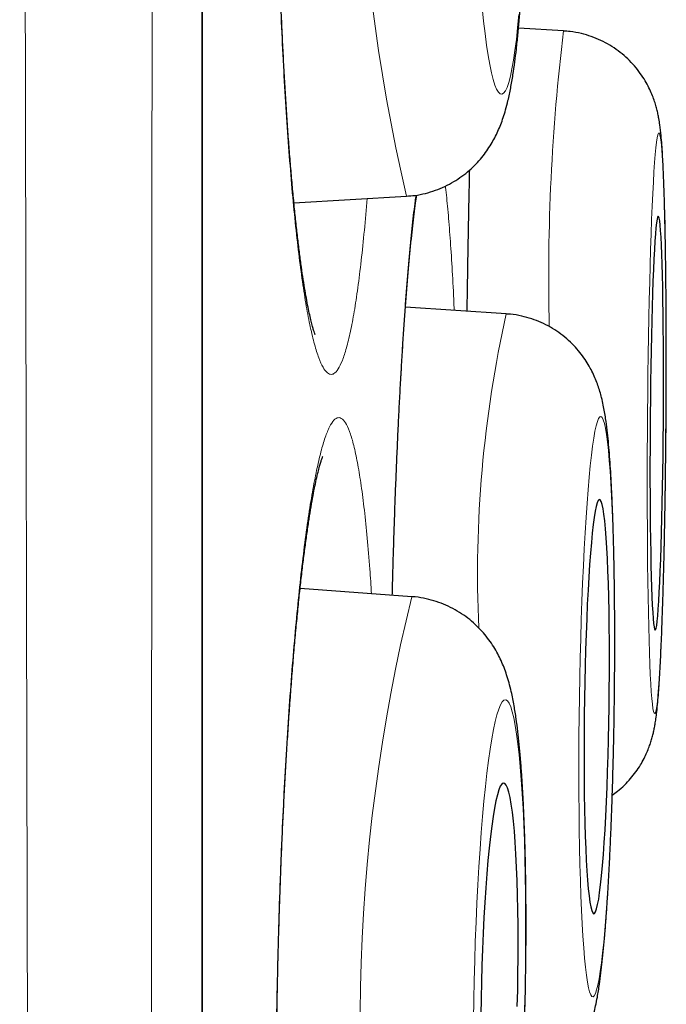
# Model space of a CAD drawing. Header units: millimetres. Extents: x 8 to 761, y 12 to 790.
# Tile 231 of 241: x 606.45 to 608.36, y 769.64 to 772.56. Entities that reach past the tile are written whole.
import ezdxf

# ---------------------------------------------------------------- set-up
doc = ezdxf.new("R2010")
doc.units = ezdxf.units.MM

msp = doc.modelspace()

# ---------------------------------------------------------------- linework, layer by layer
at = {"color": 252, "linetype": 'Continuous', "lineweight": 0}
for p, q in [((606.9903, 772.3141), (606.9903, 789.0119)), ((606.9903, 755.6163), (606.9903, 772.3141))]:
    msp.add_line(p, q, dxfattribs=at)
at = {"color": 7, "linetype": 'Continuous', "lineweight": 30}
for p, q in [((606.9927, 755.6467), (606.9927, 788.9815)), ((608.0601, 772.5251), (607.9269, 772.533)), ((608.0601, 772.5251), (608.061, 772.5247)), ((607.2626, 772.0162), (607.5958, 772.036)), ((607.8906, 771.6878), (607.5924, 771.7076)), ((607.8906, 771.6878), (607.892, 771.6875)), ((607.6113, 770.8507), (607.2808, 770.8748))]:
    msp.add_line(p, q, dxfattribs=at)
at = {"color": 252, "linetype": 'Continuous', "lineweight": 0, "flags": 128}
for points in [[(607.8196, 772.5942), (607.8237, 772.5543), (607.8279, 772.5172), (607.8324, 772.4833), (607.837, 772.4526), (607.8418, 772.4253), (607.8467, 772.4015), (607.8518, 772.3813), (607.8569, 772.3649), (607.862, 772.3523), (607.8673, 772.3435), (607.8725, 772.3386), (607.8777, 772.3376), (607.8829, 772.3406), (607.888, 772.3474), (607.8931, 772.3581), (607.898, 772.3727), (607.9028, 772.391), (607.9075, 772.4129), (607.912, 772.4385), (607.9164, 772.4675), (607.9205, 772.4998), (607.9244, 772.5354), (607.928, 772.5739)], [(608.3632, 771.3645), (608.3635, 771.4225), (608.3637, 771.4802), (608.3638, 771.5374), (608.3638, 771.5938), (608.3637, 771.6491), (608.3634, 771.7032), (608.363, 771.7557), (608.3625, 771.8064), (608.3618, 771.8552), (608.361, 771.9016), (608.3602, 771.9457), (608.3592, 771.987), (608.3581, 772.0256), (608.3569, 772.0611), (608.3556, 772.0934), (608.3542, 772.1224), (608.3527, 772.148), (608.3511, 772.17), (608.3495, 772.1883), (608.3478, 772.2028), (608.3461, 772.2135), (608.3443, 772.2204), (608.3425, 772.2233), (608.3406, 772.2223), (608.3388, 772.2174), (608.3369, 772.2086), (608.335, 772.196), (608.3331, 772.1796), (608.3312, 772.1594), (608.3293, 772.1356), (608.3275, 772.1083), (608.3257, 772.0777), (608.324, 772.0437), (608.3223, 772.0067), (608.3206, 771.9667), (608.3191, 771.924), (608.3176, 771.8787), (608.3162, 771.8311), (608.3149, 771.7813), (608.3137, 771.7297), (608.3125, 771.6763), (608.3115, 771.6216), (608.3106, 771.5657), (608.3098, 771.5089), (608.3092, 771.4514), (608.3086, 771.3935), (608.3082, 771.3355), (608.3079, 771.2776), (608.3077, 771.2201), (608.3077, 771.1632), (608.3078, 771.1073), (608.308, 771.0526), (608.3083, 770.9993), (608.3088, 770.9476), (608.3094, 770.8979), (608.3101, 770.8502), (608.3109, 770.805), (608.3119, 770.7622), (608.3129, 770.7223), (608.3141, 770.6852), (608.3153, 770.6513), (608.3167, 770.6206), (608.3181, 770.5933), (608.3196, 770.5695), (608.3212, 770.5494), (608.3229, 770.5329), (608.3246, 770.5203), (608.3264, 770.5115), (608.3282, 770.5066), (608.33, 770.5056), (608.3319, 770.5086), (608.3338, 770.5154), (608.3356, 770.5261), (608.3375, 770.5407), (608.3394, 770.559), (608.3413, 770.581), (608.3431, 770.6065), (608.345, 770.6355), (608.3467, 770.6679), (608.3484, 770.7034), (608.3501, 770.7419), (608.3517, 770.7833), (608.3532, 770.8273), (608.3547, 770.8738), (608.356, 770.9225), (608.3573, 770.9732), (608.3585, 771.0257), (608.3595, 771.0798), (608.3605, 771.1352), (608.3613, 771.1916), (608.3621, 771.2488), (608.3627, 771.3065), (608.3632, 771.3645)], [(608.2097, 770.5255), (608.2104, 770.5835), (608.2108, 770.6412), (608.211, 770.6984), (608.211, 770.7548), (608.2107, 770.8101), (608.2102, 770.8642), (608.2094, 770.9167), (608.2084, 770.9674), (608.2072, 771.0162), (608.2057, 771.0626), (608.2041, 771.1066), (608.2022, 771.148), (608.2001, 771.1865), (608.1979, 771.2221), (608.1954, 771.2544), (608.1928, 771.2834), (608.19, 771.309), (608.1871, 771.3309), (608.1841, 771.3492), (608.1809, 771.3638), (608.1776, 771.3745), (608.1743, 771.3813), (608.1708, 771.3843), (608.1673, 771.3833), (608.1638, 771.3784), (608.1602, 771.3696), (608.1567, 771.357), (608.1531, 771.3405), (608.1496, 771.3204), (608.1461, 771.2966), (608.1426, 771.2693), (608.1393, 771.2386), (608.136, 771.2047), (608.1328, 771.1676), (608.1297, 771.1277), (608.1268, 771.085), (608.124, 771.0397), (608.1214, 770.9921), (608.1189, 770.9423), (608.1166, 770.8907), (608.1145, 770.8374), (608.1126, 770.7826), (608.1109, 770.7267), (608.1094, 770.6699), (608.1082, 770.6124), (608.1072, 770.5545), (608.1064, 770.4965), (608.1058, 770.4386), (608.1055, 770.3811), (608.1054, 770.3243), (608.1056, 770.2684), (608.106, 770.2136), (608.1066, 770.1603), (608.1075, 770.1087), (608.1086, 770.0589), (608.11, 770.0113), (608.1115, 769.966), (608.1133, 769.9233), (608.1153, 769.8833), (608.1174, 769.8463), (608.1198, 769.8124), (608.1223, 769.7817), (608.125, 769.7544), (608.1279, 769.7306), (608.1309, 769.7104), (608.134, 769.694), (608.1372, 769.6814), (608.1405, 769.6726), (608.1439, 769.6677), (608.1474, 769.6667), (608.1509, 769.6697), (608.1544, 769.6765), (608.158, 769.6872), (608.1616, 769.7018), (608.1651, 769.7201), (608.1686, 769.742), (608.1721, 769.7676), (608.1755, 769.7966), (608.1788, 769.8289), (608.1821, 769.8644), (608.1852, 769.903), (608.1882, 769.9443), (608.1911, 769.9884), (608.1938, 770.0348), (608.1963, 770.0835), (608.1987, 770.1343), (608.2009, 770.1868), (608.2029, 770.2408), (608.2047, 770.2962), (608.2063, 770.3526), (608.2077, 770.4098), (608.2088, 770.4675), (608.2097, 770.5255)], [(607.9461, 769.6867), (607.9471, 769.7447), (607.9477, 769.8024), (607.948, 769.8596), (607.948, 769.916), (607.9475, 769.9714), (607.9468, 770.0254), (607.9456, 770.0779), (607.9442, 770.1286), (607.9424, 770.1773), (607.9403, 770.2238), (607.9378, 770.2678), (607.9351, 770.3092), (607.932, 770.3477), (607.9287, 770.3832), (607.9251, 770.4156), (607.9213, 770.4446), (607.9172, 770.4701), (607.9129, 770.4921), (607.9085, 770.5104), (607.9038, 770.5249), (607.899, 770.5356), (607.8941, 770.5425), (607.8891, 770.5454), (607.8839, 770.5444), (607.8788, 770.5395), (607.8736, 770.5308), (607.8683, 770.5181), (607.8631, 770.5017), (607.8579, 770.4816), (607.8528, 770.4578), (607.8478, 770.4305), (607.8428, 770.3998), (607.838, 770.3659), (607.8333, 770.3288), (607.8288, 770.2889), (607.8245, 770.2461), (607.8204, 770.2009), (607.8166, 770.1533), (607.813, 770.1035), (607.8096, 770.0519), (607.8065, 769.9986), (607.8038, 769.9438), (607.8013, 769.8879), (607.7991, 769.8311), (607.7973, 769.7736), (607.7958, 769.7157), (607.7946, 769.6577), (607.7938, 769.5999)], [(607.9448, 769.6288), (607.9461, 769.6867)]]:
    msp.add_lwpolyline(points, dxfattribs=at)
at = {"color": 7, "linetype": 'Continuous', "lineweight": 30, "flags": 128}
for points in [[(608.3553, 771.3645), (608.3556, 771.4132), (608.3558, 771.4616), (608.3558, 771.5093), (608.3557, 771.5562), (608.3555, 771.6018), (608.3552, 771.646), (608.3547, 771.6883), (608.3541, 771.7287), (608.3534, 771.7667), (608.3526, 771.8022), (608.3517, 771.8349), (608.3507, 771.8646), (608.3496, 771.8912), (608.3484, 771.9144), (608.3471, 771.9342), (608.3458, 771.9503), (608.3444, 771.9628), (608.3429, 771.9715), (608.3414, 771.9763), (608.3398, 771.9773), (608.3383, 771.9744), (608.3367, 771.9676), (608.3351, 771.957), (608.3335, 771.9427), (608.3319, 771.9247), (608.3304, 771.9032), (608.3289, 771.8783), (608.3274, 771.8501), (608.326, 771.8189), (608.3246, 771.7848), (608.3233, 771.748), (608.3221, 771.7088), (608.321, 771.6674), (608.32, 771.6241), (608.319, 771.5792), (608.3182, 771.5329), (608.3175, 771.4855), (608.3169, 771.4374), (608.3164, 771.3888), (608.3161, 771.3401), (608.3159, 771.2915), (608.3158, 771.2434), (608.3158, 771.196), (608.3159, 771.1498), (608.3162, 771.1048), (608.3166, 771.0615), (608.3171, 771.0202), (608.3178, 770.981), (608.3185, 770.9442), (608.3194, 770.9101), (608.3203, 770.8788), (608.3214, 770.8506), (608.3225, 770.8257), (608.3238, 770.8042), (608.3251, 770.7862), (608.3265, 770.7719), (608.3279, 770.7613), (608.3294, 770.7546), (608.3309, 770.7517), (608.3325, 770.7526), (608.3341, 770.7575), (608.3357, 770.7661), (608.3373, 770.7786), (608.3388, 770.7948), (608.3404, 770.8145), (608.3419, 770.8378), (608.3434, 770.8643), (608.3449, 770.8941), (608.3463, 770.9268), (608.3476, 770.9622), (608.3488, 771.0003), (608.35, 771.0406), (608.3511, 771.083), (608.3521, 771.1271), (608.3529, 771.1727), (608.3537, 771.2196), (608.3544, 771.2674), (608.3549, 771.3158), (608.3553, 771.3645)], [(608.195, 770.5255), (608.1955, 770.5742), (608.1958, 770.6226), (608.1959, 770.6703), (608.1957, 770.7172), (608.1953, 770.7628), (608.1947, 770.807), (608.1938, 770.8494), (608.1928, 770.8897), (608.1914, 770.9277), (608.1899, 770.9632), (608.1882, 770.9959), (608.1863, 771.0256), (608.1842, 771.0522), (608.182, 771.0754), (608.1796, 771.0952), (608.177, 771.1113), (608.1744, 771.1238), (608.1716, 771.1325), (608.1688, 771.1373), (608.1659, 771.1383), (608.1629, 771.1354), (608.1599, 771.1286), (608.1569, 771.118), (608.1539, 771.1037), (608.151, 771.0857), (608.1481, 771.0642), (608.1452, 771.0393), (608.1424, 771.0111), (608.1398, 770.9799), (608.1372, 770.9458), (608.1348, 770.909), (608.1325, 770.8698), (608.1304, 770.8284), (608.1285, 770.7851), (608.1267, 770.7402), (608.1252, 770.6939), (608.1239, 770.6466), (608.1227, 770.5984), (608.1218, 770.5499), (608.1212, 770.5011), (608.1207, 770.4526), (608.1206, 770.4044), (608.1206, 770.3571), (608.1209, 770.3108), (608.1214, 770.2659), (608.1221, 770.2226), (608.1231, 770.1812), (608.1243, 770.142), (608.1257, 770.1052), (608.1274, 770.0711), (608.1292, 770.0399), (608.1312, 770.0117), (608.1333, 769.9868), (608.1357, 769.9653), (608.1381, 769.9473), (608.1407, 769.933), (608.1434, 769.9224), (608.1463, 769.9156), (608.1491, 769.9127), (608.1521, 769.9137), (608.155, 769.9185), (608.158, 769.9272), (608.161, 769.9397), (608.164, 769.9558), (608.1669, 769.9756), (608.1698, 769.9988), (608.1726, 770.0254), (608.1754, 770.0551), (608.178, 770.0878), (608.1805, 770.1233), (608.1828, 770.1613), (608.185, 770.2016), (608.187, 770.244), (608.1889, 770.2881), (608.1905, 770.3338), (608.192, 770.3806), (608.1932, 770.4284), (608.1942, 770.4768), (608.195, 770.5255)], [(607.9245, 769.6867), (607.9253, 769.7354), (607.9258, 769.7838), (607.9259, 769.8316), (607.9256, 769.8784), (607.925, 769.9241), (607.9241, 769.9682), (607.9228, 770.0106), (607.9212, 770.0509), (607.9193, 770.0889), (607.9171, 770.1244), (607.9146, 770.1571), (607.9118, 770.1868), (607.9087, 770.2133), (607.9054, 770.2366), (607.9019, 770.2563), (607.8982, 770.2725), (607.8943, 770.285), (607.8902, 770.2936), (607.8861, 770.2985), (607.8818, 770.2994), (607.8775, 770.2965), (607.8731, 770.2898), (607.8687, 770.2792), (607.8643, 770.2649), (607.86, 770.2469), (607.8557, 770.2254), (607.8515, 770.2005), (607.8475, 770.1723), (607.8436, 770.1411), (607.8398, 770.1069), (607.8363, 770.0702), (607.833, 770.031), (607.8299, 769.9896), (607.827, 769.9463), (607.8245, 769.9014), (607.8222, 769.8551), (607.8203, 769.8078), (607.8186, 769.7597), (607.8173, 769.7111), (607.8163, 769.6624), (607.8157, 769.6138)], [(607.9234, 769.638), (607.9245, 769.6867)]]:
    msp.add_lwpolyline(points, dxfattribs=at)
at = {"color": 252, "linetype": 'Continuous', "lineweight": 0}
for centre, radius, start, end in [((612.6348, 773.2287), 5.1782, 167.4587, 193.3162), ((614.0795, 771.7961), 6.0633, 173.09521, 181.37782), ((611.3293, 770.9197), 3.5235, 167.4081, 182.624), ((612.7522, 769.5885), 5.2936, 166.2046, 191.4887)]:
    msp.add_arc(centre, radius, start, end, dxfattribs=at)
for points, knots in [([(606.5622, 754.2396), (606.5622, 754.2398), (606.5622, 754.2421), (606.5619, 754.2595), (606.5614, 754.2925), (606.5607, 754.3408), (606.5598, 754.4022), (606.5586, 754.478), (606.5573, 754.568), (606.5557, 754.6724), (606.554, 754.7908), (606.5521, 754.9232), (606.5501, 755.0697), (606.548, 755.2277), (606.5458, 755.3966), (606.5436, 755.576), (606.5414, 755.7679), (606.5392, 755.9719), (606.5369, 756.1876), (606.5347, 756.4149), (606.5324, 756.6539), (606.5302, 756.9082), (606.5278, 757.1781), (606.5255, 757.4642), (606.5231, 757.7622), (606.5208, 758.0696), (606.5184, 758.3855), (606.5162, 758.7096), (606.514, 759.0443), (606.5118, 759.3903), (606.5096, 759.747), (606.5076, 760.1123), (606.5056, 760.4851), (606.5037, 760.872), (606.5018, 761.2755), (606.4998, 761.6961), (606.4979, 762.126), (606.4961, 762.5576), (606.4943, 762.9897), (606.4926, 763.4218), (606.4909, 763.8612), (606.4893, 764.3083), (606.4877, 764.7627), (606.4861, 765.2214), (606.4846, 765.6834), (606.4832, 766.157), (606.4818, 766.6446), (606.4806, 767.0907), (606.4796, 767.4843), (606.4787, 767.824), (606.4777, 768.2125), (606.4767, 768.6504), (606.4755, 769.139), (606.4744, 769.6304), (606.4732, 770.1253), (606.4721, 770.6229), (606.4711, 771.1202), (606.47, 771.6159), (606.469, 772.119), (606.468, 772.6318), (606.4671, 773.1543), (606.4662, 773.6766), (606.4654, 774.1889), (606.4646, 774.6902), (606.4638, 775.1807), (606.4631, 775.6695), (606.4623, 776.1571), (606.4616, 776.6427), (606.4609, 777.1235), (606.4602, 777.5981), (606.4595, 778.0753), (606.4589, 778.5568), (606.4583, 778.9883), (606.4578, 779.3625), (606.4575, 779.6809), (606.4571, 780.0033), (606.4568, 780.3292), (606.4565, 780.6585), (606.4562, 780.9843), (606.4559, 781.3072), (606.4556, 781.6267), (606.4553, 781.9429), (606.455, 782.255), (606.4547, 782.5959), (606.4544, 782.9632), (606.4541, 783.3551), (606.4538, 783.739), (606.4534, 784.1141), (606.4532, 784.4798), (606.4529, 784.8362), (606.4527, 785.1832), (606.4525, 785.526), (606.4524, 785.8634), (606.4523, 786.195), (606.4522, 786.5153), (606.4521, 786.8185), (606.452, 787.1048), (606.4519, 787.3749), (606.4519, 787.6339), (606.4518, 787.8812), (606.4517, 788.1163), (606.4516, 788.3394), (606.4516, 788.5504), (606.4515, 788.7522), (606.4516, 788.9437), (606.4516, 789.1243), (606.4517, 789.2908), (606.4517, 789.4327), (606.4518, 789.5531), (606.4518, 789.6547), (606.4519, 789.7473), (606.4519, 789.8305), (606.4519, 789.9043), (606.4519, 789.9689), (606.4519, 790.0241), (606.4519, 790.0696), (606.4519, 790.105), (606.4518, 790.1308), (606.4518, 790.1395), (606.4518, 790.1437)], [0, 0, 0, 0, 0.000866, 0.009628, 0.018417, 0.027206, 0.036047, 0.044895, 0.053917, 0.062941, 0.071964, 0.081051, 0.09014, 0.099228, 0.107985, 0.116741, 0.125524, 0.134308, 0.143064, 0.151821, 0.160603, 0.169385, 0.178572, 0.187759, 0.196975, 0.20619, 0.215182, 0.224174, 0.233193, 0.242212, 0.251284, 0.260363, 0.269296, 0.278235, 0.287688, 0.297142, 0.306626, 0.316111, 0.325124, 0.334137, 0.343178, 0.352219, 0.361312, 0.370413, 0.379367, 0.388328, 0.397808, 0.407288, 0.41363, 0.419972, 0.426313, 0.435282, 0.444251, 0.453247, 0.462243, 0.471291, 0.480346, 0.489257, 0.498174, 0.507603, 0.517032, 0.526494, 0.535955, 0.544905, 0.553854, 0.562831, 0.571807, 0.580836, 0.589871, 0.598762, 0.60766, 0.617067, 0.626474, 0.632768, 0.639061, 0.645354, 0.652049, 0.658744, 0.66545, 0.672156, 0.678897, 0.685638, 0.692391, 0.699143, 0.708053, 0.716964, 0.725901, 0.734838, 0.743749, 0.752659, 0.761597, 0.770535, 0.779903, 0.78927, 0.798669, 0.808068, 0.816974, 0.825879, 0.834812, 0.843744, 0.85265, 0.861556, 0.870489, 0.879422, 0.888783, 0.898145, 0.907539, 0.916933, 0.924423, 0.931915, 0.939406, 0.946934, 0.954462, 0.961989, 0.96963, 0.977272, 0.984913, 0.992593, 1, 1, 1, 1]), ([(606.8479, 789.9146), (606.8479, 789.9136), (606.8479, 789.9118), (606.8479, 789.8968), (606.8479, 789.8729), (606.848, 789.8392), (606.848, 789.7959), (606.8481, 789.7429), (606.8481, 789.6799), (606.8481, 789.6069), (606.8481, 789.524), (606.8481, 789.4313), (606.8481, 789.3288), (606.8481, 789.2107), (606.848, 789.0752), (606.848, 788.9202), (606.848, 788.7523), (606.848, 788.5717), (606.848, 788.3786), (606.848, 788.1732), (606.848, 787.9554), (606.8481, 787.7216), (606.8481, 787.4717), (606.8481, 787.2048), (606.8481, 786.9251), (606.848, 786.6377), (606.848, 786.344), (606.8479, 786.0446), (606.8478, 785.7344), (606.8477, 785.413), (606.8477, 785.0806), (606.8476, 784.7394), (606.8475, 784.3902), (606.8475, 784.0268), (606.8474, 783.647), (606.8474, 783.2502), (606.8473, 782.8437), (606.8472, 782.4347), (606.8471, 782.0245), (606.847, 781.6139), (606.8468, 781.1952), (606.8467, 780.7687), (606.8465, 780.3347), (606.8463, 779.8952), (606.8461, 779.4506), (606.8459, 779.0008), (606.8458, 778.5453), (606.8456, 778.0835), (606.8455, 777.6162), (606.8453, 777.1462), (606.8452, 776.6749), (606.845, 776.1936), (606.8448, 775.6999), (606.8445, 775.1934), (606.8443, 774.684), (606.844, 774.1805), (606.8437, 773.6841), (606.8434, 773.1947), (606.8431, 772.7041), (606.8428, 772.2117), (606.8425, 771.7182), (606.8422, 771.2267), (606.8419, 770.7384), (606.8416, 770.2445), (606.8413, 769.7427), (606.8409, 769.2331), (606.8405, 768.7254), (606.8401, 768.2283), (606.8397, 767.7423), (606.8393, 767.2674), (606.8388, 766.7958), (606.8383, 766.327), (606.8378, 765.8618), (606.8374, 765.4031), (606.8369, 764.952), (606.8364, 764.5002), (606.8359, 764.046), (606.8354, 763.5899), (606.8349, 763.1405), (606.8344, 762.7065), (606.8338, 762.2882), (606.8332, 761.8849), (606.8326, 761.4891), (606.8319, 761.1003), (606.8312, 760.7193), (606.8305, 760.3484), (606.8298, 759.9883), (606.8291, 759.6327), (606.8284, 759.2806), (606.8277, 758.9326), (606.8269, 758.5955), (606.8262, 758.2778), (606.8254, 757.9791), (606.8246, 757.6984), (606.8238, 757.4278), (606.823, 757.168), (606.8221, 756.9191), (606.8213, 756.6813), (606.8204, 756.4545), (606.8195, 756.2357), (606.8186, 756.026), (606.8177, 755.826), (606.8168, 755.6391), (606.816, 755.4683), (606.8152, 755.3131), (606.8145, 755.1728), (606.8138, 755.0449), (606.8131, 754.9297), (606.8124, 754.8274), (606.8119, 754.7381), (606.8113, 754.6616), (606.8109, 754.5973), (606.8105, 754.5459), (606.8101, 754.5087), (606.8099, 754.4852), (606.8099, 754.4823), (606.8099, 754.4808)], [0, 0, 0, 0, 0.007376, 0.014754, 0.02213, 0.029543, 0.036956, 0.044369, 0.051894, 0.059421, 0.066946, 0.074509, 0.082073, 0.089636, 0.098405, 0.107174, 0.11597, 0.124766, 0.133534, 0.142303, 0.151099, 0.159895, 0.169117, 0.178339, 0.187591, 0.196844, 0.205618, 0.214392, 0.223193, 0.231994, 0.240846, 0.249706, 0.258423, 0.267146, 0.276372, 0.285597, 0.294854, 0.30411, 0.312908, 0.321707, 0.330504, 0.339362, 0.348222, 0.35708, 0.36589, 0.3747, 0.383537, 0.392375, 0.401265, 0.410161, 0.418912, 0.427669, 0.436935, 0.446202, 0.455499, 0.464796, 0.473624, 0.482453, 0.491308, 0.500164, 0.509071, 0.517986, 0.526755, 0.535531, 0.544816, 0.554101, 0.563417, 0.572733, 0.581604, 0.590475, 0.599373, 0.608271, 0.617221, 0.626178, 0.634991, 0.64381, 0.653141, 0.662472, 0.671835, 0.681198, 0.690048, 0.698898, 0.707775, 0.716651, 0.725579, 0.734513, 0.743306, 0.752105, 0.761406, 0.770707, 0.780039, 0.789372, 0.797992, 0.806611, 0.815256, 0.8239, 0.83252, 0.84114, 0.849784, 0.858429, 0.867463, 0.876497, 0.88556, 0.894624, 0.903245, 0.911866, 0.920513, 0.92916, 0.937782, 0.946403, 0.955051, 0.963699, 0.972758, 0.981818, 0.990909, 1, 1, 1, 1]), ([(607.4087, 774.7509), (607.4046, 774.7677), (607.3964, 774.8015), (607.3837, 774.8378), (607.3709, 774.8634), (607.3581, 774.8769), (607.3453, 774.8782), (607.3325, 774.8676), (607.32, 774.8453), (607.3078, 774.8112), (607.296, 774.7654), (607.2846, 774.7085), (607.2737, 774.6409), (607.2635, 774.5631), (607.254, 774.4754), (607.2453, 774.3785), (607.2374, 774.2733), (607.2303, 774.1605), (607.2242, 774.0407), (607.2191, 773.9148), (607.215, 773.7839), (607.2119, 773.6488), (607.2099, 773.5105), (607.209, 773.3698), (607.2091, 773.2278), (607.2103, 773.0858), (607.2127, 772.9445), (607.216, 772.8048), (607.2204, 772.6679), (607.2258, 772.5348), (607.2322, 772.4065), (607.2395, 772.2836), (607.2476, 772.1672), (607.2566, 772.058), (607.2663, 771.9572), (607.2767, 771.865), (607.2877, 771.7821), (607.2992, 771.7092), (607.3111, 771.6472), (607.3234, 771.596), (607.336, 771.5561), (607.3481, 771.5293), (607.3595, 771.5139), (607.3702, 771.5077), (607.3816, 771.5099), (607.3935, 771.5228), (607.406, 771.5483), (607.4181, 771.5853), (607.4299, 771.6336), (607.4411, 771.6933), (607.4518, 771.7636), (607.4618, 771.8442), (607.471, 771.932), (607.4764, 771.9973), (607.4791, 772.0291)], [0, 0, 0, 0, 0.019404, 0.038877, 0.05835, 0.077753, 0.097157, 0.11663, 0.136103, 0.155507, 0.17491, 0.194383, 0.213856, 0.23326, 0.252664, 0.272137, 0.29161, 0.311013, 0.330417, 0.34989, 0.369363, 0.388767, 0.40817, 0.427643, 0.447117, 0.46652, 0.485924, 0.505397, 0.52487, 0.544274, 0.563677, 0.58315, 0.602623, 0.622027, 0.641431, 0.660904, 0.680377, 0.69978, 0.719184, 0.738657, 0.75813, 0.777534, 0.793711, 0.809909, 0.826086, 0.84549, 0.864963, 0.884436, 0.90384, 0.923243, 0.942716, 0.962189, 0.981593, 1, 1, 1, 1]), ([(607.7824, 772.1135), (607.7821, 772.0981), (607.7807, 772.0414), (607.7787, 771.9367), (607.7765, 771.8126), (607.7753, 771.7305), (607.7749, 771.6955)], [0, 0, 0, 0, 0.1171392, 0.4331349, 0.758311, 1, 1, 1, 1]), ([(607.7367, 771.698), (607.7362, 771.7088), (607.7343, 771.7546), (607.7304, 771.8268), (607.7248, 771.914), (607.7186, 771.9895), (607.7138, 772.0401), (607.711, 772.062), (607.7105, 772.0657)], [0, 0, 0, 0, 0.068487, 0.290451, 0.511624, 0.732797, 0.95476, 1, 1, 1, 1]), ([(607.6234, 772.0391), (607.6226, 772.0334), (607.6189, 772.0078), (607.6126, 771.9513), (607.6045, 771.8703), (607.5967, 771.7791), (607.5893, 771.6791), (607.5823, 771.5707), (607.5757, 771.4551), (607.5697, 771.3331), (607.5642, 771.2053), (607.5593, 771.0725), (607.5556, 770.9554), (607.5537, 770.8819), (607.5531, 770.855)], [0, 0, 0, 0, 0.02592, 0.118141, 0.210361, 0.302252, 0.394144, 0.486364, 0.578584, 0.670476, 0.762367, 0.854588, 0.946808, 1, 1, 1, 1]), ([(607.4517, 771.2414), (607.4481, 771.2591), (607.4411, 771.2947), (607.4298, 771.3337), (607.4181, 771.3621), (607.406, 771.3785), (607.3935, 771.3826), (607.3808, 771.3749), (607.368, 771.3553), (607.3551, 771.3241), (607.3423, 771.281), (607.3297, 771.2267), (607.3172, 771.1616), (607.305, 771.0863), (607.2933, 771.0008), (607.2821, 770.906), (607.2714, 770.8028), (607.2613, 770.6918), (607.252, 770.5736), (607.2434, 770.4491), (607.2357, 770.3193), (607.2289, 770.1852), (607.223, 770.0476), (607.2181, 769.9073), (607.2142, 769.7656), (607.2114, 769.6235), (607.2096, 769.482), (607.2089, 769.3418), (607.2093, 769.2042), (607.2108, 769.0701), (607.2133, 768.9407), (607.217, 768.8164), (607.2216, 768.6983), (607.2272, 768.5874), (607.2338, 768.4846), (607.2413, 768.3903), (607.2496, 768.3051), (607.2587, 768.2298), (607.2686, 768.1652), (607.2791, 768.1114), (607.2903, 768.0687), (607.3012, 768.0393), (607.3119, 768.0215), (607.3221, 768.0129), (607.3333, 768.0126), (607.3453, 768.0227), (607.3581, 768.0454), (607.371, 768.0796), (607.3838, 768.1253), (607.3964, 768.1824), (607.4088, 768.2503), (607.4209, 768.3281), (607.4324, 768.4163), (607.4405, 768.4842), (607.4446, 768.5248), (607.4451, 768.5302)], [0, 0, 0, 0, 0.0193265, 0.0387221, 0.0581177, 0.0774443, 0.0967708, 0.1161664, 0.135562, 0.1548885, 0.174215, 0.1936106, 0.2130062, 0.2323328, 0.2516593, 0.2710549, 0.2904505, 0.309777, 0.3291035, 0.3484991, 0.3678947, 0.3872213, 0.4065478, 0.4259434, 0.445339, 0.4646655, 0.483992, 0.5033876, 0.5227832, 0.5421098, 0.5614363, 0.5808319, 0.6002275, 0.619554, 0.6388805, 0.6582761, 0.6776717, 0.6969982, 0.7163248, 0.7357204, 0.755116, 0.7744425, 0.7905547, 0.8066869, 0.8227991, 0.8421257, 0.8615213, 0.8809169, 0.9002434, 0.9195699, 0.9389655, 0.9583611, 0.9776877, 0.9970142, 1, 1, 1, 1]), ([(607.4921, 770.8594), (607.4905, 770.8841), (607.4867, 770.9429), (607.4796, 771.0256), (607.4711, 771.1083), (607.4618, 771.1816), (607.455, 771.2215), (607.4517, 771.2414)], [0, 0, 0, 0, 0.153103, 0.36445, 0.576551, 0.788653, 1, 1, 1, 1])]:
    msp.add_open_spline(points, degree=3, knots=knots, dxfattribs=at)
at = {"color": 7, "linetype": 'Continuous', "lineweight": 30}
for points, knots in [([(607.3255, 771.626), (607.3255, 771.626), (607.3257, 771.6256), (607.3249, 771.6273), (607.3234, 771.6315), (607.3208, 771.6394), (607.3175, 771.6506), (607.3136, 771.6657), (607.3092, 771.6846), (607.3044, 771.7074), (607.2993, 771.7339), (607.2941, 771.7642), (607.2888, 771.7981), (607.2834, 771.8355), (607.2781, 771.8763), (607.2728, 771.9203), (607.2676, 771.9673), (607.2625, 772.0171), (607.2576, 772.0696), (607.2528, 772.1247), (607.2482, 772.1822), (607.2439, 772.2421), (607.2397, 772.304), (607.2358, 772.368), (607.2322, 772.4339), (607.2288, 772.5016), (607.2256, 772.5707), (607.2227, 772.6412), (607.2201, 772.7128), (607.2178, 772.7853), (607.2158, 772.8587), (607.2141, 772.9329), (607.2127, 773.0077), (607.2116, 773.083), (607.2108, 773.1586), (607.2103, 773.2342), (607.2101, 773.3095), (607.2102, 773.3846), (607.2107, 773.4595), (607.2114, 773.5339), (607.2125, 773.6077), (607.2138, 773.6805), (607.2155, 773.7521), (607.2174, 773.8222), (607.2197, 773.8908), (607.2222, 773.9578), (607.225, 774.0235), (607.2281, 774.0876), (607.2314, 774.1499), (607.235, 774.2101), (607.2389, 774.2678), (607.2429, 774.3228), (607.2472, 774.375), (607.2516, 774.4244), (607.2562, 774.4713), (607.261, 774.5154), (607.2659, 774.5566), (607.2709, 774.5945), (607.276, 774.6288), (607.2809, 774.6595), (607.2858, 774.6861), (607.2904, 774.7087), (607.2947, 774.7273), (607.2983, 774.7413), (607.3013, 774.751), (607.3032, 774.7567), (607.3043, 774.7594), (607.3041, 774.7591), (607.3041, 774.759)], [0, 0, 0, 0, 0.000483, 0.010012, 0.020423, 0.031737, 0.043925, 0.056915, 0.070608, 0.084861, 0.099566, 0.114687, 0.13014, 0.145854, 0.161775, 0.177856, 0.19406, 0.210359, 0.226702, 0.243092, 0.259568, 0.276077, 0.29262, 0.309198, 0.325815, 0.342474, 0.359177, 0.375842, 0.392483, 0.409129, 0.425783, 0.442448, 0.459129, 0.475828, 0.49255, 0.50929, 0.525915, 0.542562, 0.55927, 0.576015, 0.592773, 0.60951, 0.626201, 0.642822, 0.659372, 0.67588, 0.692497, 0.709175, 0.725876, 0.742543, 0.759132, 0.775597, 0.791897, 0.808114, 0.824399, 0.8407, 0.856946, 0.87307, 0.888998, 0.904643, 0.919908, 0.934681, 0.949168, 0.963152, 0.974974, 0.985978, 0.996112, 1, 1, 1, 1]), ([(607.5959, 772.0363), (607.604, 772.0369), (607.6227, 772.0381), (607.6513, 772.044), (607.6812, 772.0529), (607.7094, 772.0646), (607.7356, 772.0786), (607.7598, 772.0947), (607.7817, 772.1123), (607.8013, 772.131), (607.8185, 772.1504), (607.8333, 772.1702), (607.8461, 772.1899), (607.857, 772.2094), (607.8664, 772.229), (607.8747, 772.2489), (607.8822, 772.2699), (607.8894, 772.2934), (607.8968, 772.3222), (607.904, 772.3561), (607.9104, 772.3939), (607.9159, 772.4323), (607.9208, 772.4717), (607.9252, 772.5132), (607.9291, 772.5571), (607.9327, 772.6022), (607.9358, 772.6488), (607.9386, 772.6969), (607.9411, 772.7465), (607.9433, 772.7974), (607.9451, 772.8496), (607.9466, 772.9029), (607.9477, 772.9571), (607.9486, 773.0121), (607.9491, 773.0678), (607.9493, 773.1239), (607.9492, 773.1668), (607.9491, 773.191), (607.949, 773.1964)], [0, 0, 0, 0, 0.015234, 0.035172, 0.054746, 0.073985, 0.092913, 0.111536, 0.129856, 0.147871, 0.165598, 0.183111, 0.200593, 0.21831, 0.236675, 0.256323, 0.278156, 0.303556, 0.334978, 0.377616, 0.420528, 0.459466, 0.496244, 0.534975, 0.572251, 0.608609, 0.644363, 0.679695, 0.714724, 0.749527, 0.784161, 0.818664, 0.85307, 0.887401, 0.921677, 0.955916, 0.990131, 1, 1, 1, 1]), ([(608.3633, 771.3645), (608.3634, 771.3741), (608.3636, 771.4022), (608.3638, 771.4487), (608.364, 771.5035), (608.364, 771.5578), (608.364, 771.6113), (608.3638, 771.6639), (608.3635, 771.7153), (608.3631, 771.7655), (608.3626, 771.8141), (608.362, 771.861), (608.3612, 771.906), (608.3604, 771.9491), (608.3594, 771.9901), (608.3584, 772.0288), (608.3572, 772.0652), (608.3559, 772.0993), (608.3544, 772.1311), (608.3528, 772.1608), (608.351, 772.189), (608.3486, 772.2175), (608.3459, 772.2418), (608.3426, 772.2632), (608.3396, 772.2789), (608.3364, 772.293), (608.3322, 772.3081), (608.3268, 772.3246), (608.3196, 772.3427), (608.3103, 772.3624), (608.2983, 772.3836), (608.2833, 772.4055), (608.2655, 772.4271), (608.245, 772.4477), (608.2221, 772.4665), (608.1972, 772.4832), (608.1705, 772.4974), (608.1423, 772.509), (608.112, 772.5179), (608.0844, 772.5234), (608.0667, 772.5243), (608.0602, 772.5246)], [0, 0, 0, 0, 0.0172099, 0.0499252, 0.0826476, 0.1153776, 0.1481201, 0.1808804, 0.2136648, 0.2464809, 0.2793378, 0.3122475, 0.3452252, 0.3782916, 0.4114754, 0.4448176, 0.478379, 0.5122541, 0.5465994, 0.5816942, 0.6180998, 0.6571816, 0.7038434, 0.7289896, 0.7446381, 0.7586818, 0.7717908, 0.7847268, 0.7979496, 0.8120866, 0.8273979, 0.8437465, 0.8607991, 0.8782848, 0.896039, 0.9139632, 0.9319975, 0.9501046, 0.9682604, 0.9884511, 1, 1, 1, 1]), ([(607.775, 771.6955), (607.7753, 771.7165), (607.776, 771.7624), (607.7771, 771.8322), (607.7783, 771.9047), (607.7797, 771.9762), (607.7811, 772.0461), (607.7821, 772.0914), (607.7826, 772.1139)], [0, 0, 0, 0, 0.145406, 0.316769, 0.488103, 0.659476, 0.830955, 1, 1, 1, 1]), ([(607.5535, 770.855), (607.5538, 770.8638), (607.5546, 770.8975), (607.5562, 770.9553), (607.5585, 771.0281), (607.5609, 771.0998), (607.5635, 771.1704), (607.5663, 771.2397), (607.5692, 771.3076), (607.5723, 771.3737), (607.5756, 771.4379), (607.579, 771.5), (607.5825, 771.56), (607.5861, 771.6178), (607.5899, 771.6732), (607.5937, 771.7262), (607.5977, 771.7766), (607.6017, 771.8242), (607.6058, 771.8688), (607.6099, 771.9103), (607.614, 771.9486), (607.6181, 771.9837), (607.622, 772.0143), (607.6245, 772.0316), (607.6257, 772.0395)], [0, 0, 0, 0, 0.0169973, 0.0647001, 0.1123864, 0.1600739, 0.207781, 0.2555232, 0.3033164, 0.3511097, 0.3986369, 0.4460692, 0.493445, 0.5407697, 0.5880453, 0.6352692, 0.6824342, 0.7295269, 0.7764767, 0.8227246, 0.8690557, 0.9151491, 0.9608246, 1, 1, 1, 1]), ([(608.2103, 770.5255), (608.2104, 770.5353), (608.2108, 770.5636), (608.2112, 770.6105), (608.2115, 770.6659), (608.2116, 770.7207), (608.2115, 770.7748), (608.2112, 770.828), (608.2107, 770.8802), (608.2099, 770.931), (608.2089, 770.9804), (608.2077, 771.0282), (608.2063, 771.0743), (608.2046, 771.1186), (608.2028, 771.1609), (608.2007, 771.2012), (608.1983, 771.2395), (608.1956, 771.276), (608.1926, 771.3109), (608.1891, 771.345), (608.1845, 771.3805), (608.1793, 771.4113), (608.1733, 771.438), (608.1681, 771.4574), (608.1623, 771.4756), (608.1554, 771.4939), (608.1469, 771.5129), (608.1366, 771.5327), (608.1239, 771.5532), (608.1086, 771.5741), (608.0906, 771.5947), (608.0699, 771.6145), (608.0468, 771.6327), (608.0215, 771.6488), (607.9945, 771.6625), (607.9661, 771.6736), (607.9355, 771.6819), (607.9102, 771.6866), (607.8948, 771.6872), (607.8906, 771.6874)], [0, 0, 0, 0, 0.017656, 0.051218, 0.084791, 0.118379, 0.15199, 0.185635, 0.219327, 0.25308, 0.286911, 0.320844, 0.354908, 0.389145, 0.423613, 0.458393, 0.493614, 0.52948, 0.566347, 0.604905, 0.646759, 0.697052, 0.723052, 0.743175, 0.761105, 0.777711, 0.793792, 0.809848, 0.826248, 0.843244, 0.860833, 0.878871, 0.897203, 0.915713, 0.934332, 0.953014, 0.971736, 0.992389, 1, 1, 1, 1]), ([(608.2036, 770.2634), (608.209, 770.2672), (608.222, 770.2764), (608.2403, 770.2931), (608.2585, 770.3125), (608.2742, 770.3325), (608.2875, 770.3525), (608.2983, 770.3718), (608.3068, 770.3899), (608.3135, 770.4065), (608.3187, 770.4216), (608.3227, 770.4356), (608.326, 770.4487), (608.3288, 770.4617), (608.3312, 770.4755), (608.3337, 770.4918), (608.3363, 770.5127), (608.3388, 770.5377), (608.3411, 770.5661), (608.3432, 770.5959), (608.3451, 770.6282), (608.347, 770.6635), (608.3487, 770.7007), (608.3504, 770.74), (608.3519, 770.7814), (608.3534, 770.8248), (608.3548, 770.8702), (608.3561, 770.9174), (608.3574, 770.9662), (608.3585, 771.0165), (608.3595, 771.0681), (608.3604, 771.1208), (608.3613, 771.1744), (608.362, 771.2288), (608.3626, 771.2836), (608.363, 771.329), (608.3632, 771.3559), (608.3633, 771.3645)], [0, 0, 0, 0, 0.013307, 0.031709, 0.049597, 0.066877, 0.083402, 0.099001, 0.113598, 0.127367, 0.140758, 0.154406, 0.168855, 0.185045, 0.204254, 0.228642, 0.263157, 0.309077, 0.349582, 0.387813, 0.428183, 0.467105, 0.505208, 0.542814, 0.580093, 0.617147, 0.65404, 0.690813, 0.727497, 0.764114, 0.800678, 0.837203, 0.873698, 0.91017, 0.946627, 0.983074, 1, 1, 1, 1]), ([(607.2844, 768.1302), (607.2844, 768.1301), (607.2846, 768.1297), (607.2837, 768.132), (607.2821, 768.137), (607.2796, 768.1457), (607.2765, 768.158), (607.273, 768.174), (607.2691, 768.194), (607.265, 768.2177), (607.2607, 768.2453), (607.2564, 768.2766), (607.2521, 768.3115), (607.2479, 768.3498), (607.2437, 768.3914), (607.2398, 768.4363), (607.236, 768.4841), (607.2324, 768.5347), (607.2291, 768.5879), (607.2259, 768.6437), (607.2231, 768.7018), (607.2205, 768.7623), (607.2181, 768.8248), (607.2161, 768.8893), (607.2144, 768.9556), (607.2129, 769.0237), (607.2117, 769.0933), (607.2109, 769.1641), (607.2103, 769.236), (607.2101, 769.3088), (607.2102, 769.3825), (607.2106, 769.4568), (607.2112, 769.5317), (607.2123, 769.6071), (607.2136, 769.6827), (607.2152, 769.7583), (607.2171, 769.8336), (607.2193, 769.9086), (607.2218, 769.9833), (607.2246, 770.0575), (607.2276, 770.1311), (607.231, 770.2037), (607.2346, 770.275), (607.2384, 770.3448), (607.2425, 770.413), (607.2468, 770.4797), (607.2514, 770.5448), (607.2562, 770.6084), (607.2612, 770.6702), (607.2663, 770.7298), (607.2717, 770.787), (607.2772, 770.8414), (607.2827, 770.893), (607.2884, 770.9417), (607.2942, 770.9878), (607.3001, 771.0311), (607.306, 771.0715), (607.3119, 771.1086), (607.3177, 771.1422), (607.3234, 771.172), (607.3288, 771.1978), (607.3339, 771.2195), (607.3384, 771.2366), (607.3421, 771.2494), (607.345, 771.2583), (607.3469, 771.2635), (607.3479, 771.2659), (607.3478, 771.2655), (607.3477, 771.2654)], [0, 0, 0, 0, 0.002598, 0.012297, 0.022897, 0.034406, 0.046783, 0.059948, 0.073796, 0.08819, 0.102996, 0.118196, 0.133709, 0.14947, 0.165426, 0.181534, 0.197758, 0.214072, 0.230435, 0.246819, 0.263299, 0.279808, 0.296347, 0.31292, 0.329528, 0.346175, 0.362868, 0.379536, 0.396169, 0.412804, 0.429446, 0.446099, 0.462766, 0.479451, 0.496157, 0.512883, 0.529513, 0.546134, 0.562819, 0.579545, 0.596288, 0.613016, 0.629702, 0.64632, 0.662864, 0.679362, 0.695948, 0.7126, 0.72928, 0.745936, 0.762519, 0.778984, 0.795287, 0.811456, 0.8277, 0.843966, 0.860179, 0.876273, 0.892171, 0.907785, 0.923014, 0.937739, 0.952083, 0.964548, 0.976278, 0.987179, 0.997202, 1, 1, 1, 1]), ([(607.9473, 769.6868), (607.9475, 769.6966), (607.948, 769.7253), (607.9487, 769.7726), (607.9492, 769.8285), (607.9493, 769.8839), (607.9491, 769.9386), (607.9487, 769.9924), (607.9478, 770.0452), (607.9467, 770.0967), (607.9452, 770.147), (607.9434, 770.1957), (607.9413, 770.2428), (607.9388, 770.2881), (607.936, 770.3318), (607.9327, 770.3737), (607.9291, 770.414), (607.9249, 770.4529), (607.9199, 770.4911), (607.9138, 770.5302), (607.907, 770.5648), (607.8994, 770.5949), (607.8924, 770.6184), (607.8847, 770.6402), (607.8759, 770.6612), (607.8658, 770.6818), (607.8539, 770.7026), (607.8398, 770.7235), (607.8233, 770.7442), (607.8043, 770.7644), (607.7827, 770.7834), (607.7589, 770.8009), (607.733, 770.8163), (607.7054, 770.8292), (607.6764, 770.8394), (607.6455, 770.8467), (607.6236, 770.8504), (607.6118, 770.8507), (607.6113, 770.8507)], [0, 0, 0, 0, 0.017983, 0.052167, 0.086363, 0.120581, 0.154834, 0.189139, 0.223511, 0.257974, 0.292553, 0.327282, 0.362208, 0.397391, 0.432919, 0.468921, 0.505597, 0.543276, 0.582554, 0.624662, 0.672688, 0.702727, 0.728248, 0.750556, 0.77068, 0.789547, 0.807852, 0.826064, 0.844378, 0.86296, 0.881811, 0.900862, 0.92004, 0.939292, 0.958579, 0.977887, 0.998961, 1, 1, 1, 1]), ([(607.9351, 769.3839), (607.936, 769.3841), (607.9467, 769.3868), (607.9662, 769.3948), (607.993, 769.4075), (608.0177, 769.4227), (608.0402, 769.4396), (608.0605, 769.4578), (608.0783, 769.4768), (608.0936, 769.4962), (608.1065, 769.5153), (608.1173, 769.5339), (608.1262, 769.5518), (608.1336, 769.569), (608.1399, 769.5858), (608.1454, 769.6028), (608.1504, 769.621), (608.1554, 769.6422), (608.1609, 769.6696), (608.166, 769.7015), (608.1707, 769.7367), (608.1748, 769.7719), (608.1786, 769.8093), (608.1821, 769.8492), (608.1854, 769.8906), (608.1885, 769.9337), (608.1914, 769.9785), (608.1941, 770.0251), (608.1966, 770.0733), (608.1989, 770.123), (608.2011, 770.1741), (608.2031, 770.2265), (608.2048, 770.2799), (608.2064, 770.3341), (608.2078, 770.3891), (608.209, 770.4445), (608.2098, 770.49), (608.2101, 770.5171), (608.2103, 770.5255)], [0, 0, 0, 0, 0.001733, 0.021252, 0.040396, 0.059167, 0.07755, 0.095513, 0.113004, 0.129963, 0.146378, 0.162366, 0.178224, 0.19438, 0.211352, 0.22996, 0.251362, 0.277457, 0.31221, 0.36152, 0.402216, 0.440272, 0.480429, 0.518832, 0.556213, 0.592958, 0.629277, 0.665296, 0.701097, 0.736736, 0.772253, 0.807676, 0.843028, 0.878325, 0.913583, 0.948813, 0.984025, 1, 1, 1, 1]), ([(607.5647, 768.5345), (607.5696, 768.5346), (607.5851, 768.5348), (607.6109, 768.5387), (607.6414, 768.5459), (607.6704, 768.5561), (607.6976, 768.5687), (607.7228, 768.5835), (607.7459, 768.6), (607.7666, 768.6179), (607.785, 768.6367), (607.801, 768.6559), (607.8149, 768.6752), (607.8268, 768.6945), (607.837, 768.7136), (607.846, 768.7329), (607.8541, 768.7529), (607.8618, 768.7749), (607.8696, 768.8007), (607.8777, 768.8327), (607.8853, 768.8691), (607.8922, 768.9078), (607.8982, 768.9468), (607.9038, 768.9877), (607.909, 769.0309), (607.9138, 769.0753), (607.9182, 769.1212), (607.9223, 769.1686), (607.9262, 769.2174), (607.9297, 769.2677), (607.933, 769.3193), (607.936, 769.3721), (607.9387, 769.426), (607.9411, 769.4806), (607.9432, 769.536), (607.945, 769.5919), (607.9463, 769.6422), (607.947, 769.6739), (607.9473, 769.6868)], [0, 0, 0, 0, 0.009118, 0.029102, 0.04871, 0.067973, 0.086916, 0.105549, 0.123874, 0.141885, 0.159588, 0.177023, 0.194328, 0.211757, 0.229631, 0.248512, 0.269185, 0.29281, 0.32132, 0.3586, 0.404849, 0.444751, 0.482044, 0.521342, 0.5589, 0.5954, 0.631221, 0.666576, 0.7016, 0.736378, 0.770973, 0.805429, 0.839779, 0.874048, 0.908257, 0.942424, 0.976563, 1, 1, 1, 1])]:
    msp.add_open_spline(points, degree=3, knots=knots, dxfattribs=at)

doc.saveas('drawing.dxf')
